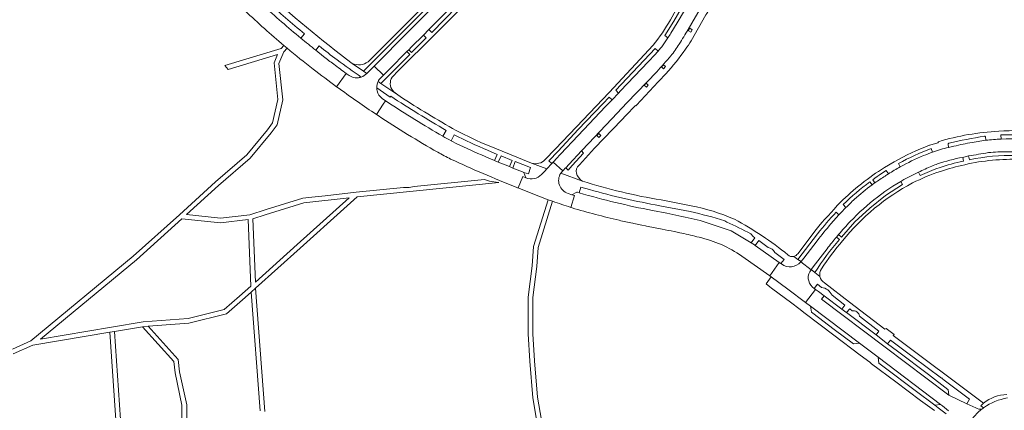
# Model space of a CAD drawing. Extents: x 148869 to 161638, y 453607 to 469810.
# Tile 138 of 256: x 153287 to 153705, y 462248 to 462414. Entities that reach past the tile are written whole.
import ezdxf

# ---------------------------------------------------------------- set-up
doc = ezdxf.new("R2010")
doc.units = 0
doc.layers.add('B-RO-VH-VERHARDING_ASFALT-GV', color=251, linetype='CONTINUOUS', lineweight=18)
doc.layers.add('B-RO-VH-VERHARDING_FUNDERING_ZAND-GV', color=251, linetype='CONTINUOUS', lineweight=18)

msp = doc.modelspace()

# ---------------------------------------------------------------- linework, layer by layer
at = {"layer": 'B-RO-VH-VERHARDING_ASFALT-GV', "flags": 128}
for points in [[(153592.29, 462465.8), (153582.99, 462449.38), (153576.41, 462437.8), (153572.81, 462431.48), (153565.32, 462418.35), (153563.01, 462414.3)], [(153561.96, 462406.61), (153561.91, 462406.64), (153560.6, 462407.53), (153564.48, 462413.72), (153567.61, 462419.09), (153574.19, 462430.79), (153577.17, 462436.08), (153578.59, 462435.25), (153579.25, 462436.46), (153577.8, 462437.17), (153583.22, 462446.78), (153584.6, 462445.96), (153587.11, 462450.4), (153585.67, 462451.12), (153592.19, 462462.77)], [(153594.23, 462462.97), (153592.67, 462460.17), (153587.11, 462450.4), (153584.6, 462445.96), (153582.56, 462442.33), (153579.25, 462436.46), (153578.59, 462435.25), (153575.65, 462430.06), (153573.97, 462427.1), (153568.97, 462418.24), (153565.85, 462412.92), (153563.15, 462408.52)], [(153489.56, 462451.72), (153470.86, 462432.95), (153453.43, 462415.29), (153434.59, 462396.43)], [(153427.9, 462395.74), (153432.68, 462392.37), (153449.66, 462409.45), (153469.49, 462429.25), (153470.65, 462428.1), (153473.53, 462430.99), (153472.4, 462432.13), (153490.73, 462450.55)], [(153491.81, 462449.23), (153486.65, 462444.12), (153474.38, 462431.84), (153473.53, 462430.99), (153470.65, 462428.1), (153462, 462419.45), (153449.66, 462407.11), (153439.4, 462396.85), (153437.14, 462394.59), (153441.08, 462390.73), (153443.57, 462393.21), (153451.1, 462400.78), (153451.84, 462401.52), (153453.07, 462402.74), (153458.07, 462407.72), (153460.41, 462410.08), (153466.12, 462415.83), (153471.34, 462421.04), (153474.83, 462424.51), (153477.05, 462426.78), (153490.75, 462440.57), (153492.92, 462442.72), (153494.43, 462444.26)], [(153494.43, 462444.26), (153492.92, 462442.72), (153494.17, 462441.57), (153475.99, 462423.3), (153474.83, 462424.51), (153471.34, 462421.04), (153472.49, 462419.85), (153461.65, 462408.84)], [(153444.76, 462389.85), (153447.47, 462392.78), (153462.82, 462407.94), (153477.14, 462422.25), (153495.96, 462441.1)], [(153570.54, 462410.15), (153576.21, 462419.86), (153576.8, 462420.97), (153580.42, 462427.66), (153582.78, 462432.08)], [(153571.83, 462405.34), (153578.03, 462416.35), (153578.01, 462416.42), (153578.44, 462416.94), (153582.39, 462423.49)], [(153576.8, 462420.97), (153576.21, 462419.86), (153570.54, 462410.15)], [(153461.65, 462408.84), (153460.41, 462410.08), (153458.07, 462407.72), (153459.33, 462406.54), (153453.1, 462400.31), (153451.84, 462401.52), (153451.1, 462400.78), (153452.35, 462399.56), (153440.06, 462387.23), (153447.24, 462382.32)], [(153407.61, 462408.26), (153406.09, 462406.46)], [(153398.85, 462403.34), (153400.17, 462402.23)], [(153412.39, 462401.34), (153413.83, 462403.15)], [(153415.67, 462398.69), (153412.39, 462401.34)], [(153555.74, 462403.52), (153537, 462383.34), (153523.12, 462368.8), (153514.09, 462359.24), (153509.88, 462354.92)], [(153540.98, 462383.15), (153539.82, 462384.3), (153556.59, 462402.07), (153557.79, 462400.96)], [(153556.47, 462399.5), (153553.53, 462396.41), (153541.82, 462384.07), (153540.98, 462383.15)], [(153434.02, 462391.46), (153432.68, 462392.37), (153427.9, 462395.74)], [(153439.83, 462389.48), (153441.08, 462390.73), (153437.14, 462394.59), (153434.02, 462391.46)], [(153421.23, 462385.83), (153425.34, 462391.43)], [(153426.56, 462390.57), (153425.34, 462391.43), (153421.23, 462385.83)], [(153447.24, 462382.32), (153440.06, 462387.23), (153438.87, 462388.11)], [(153540.98, 462383.15), (153538.29, 462380.32), (153535.51, 462377.4), (153523.88, 462365.16), (153516.39, 462357.12), (153514.53, 462355.17), (153513.68, 462354.2), (153513.23, 462353.75), (153517.3, 462350.06), (153517.57, 462350.37), (153518.37, 462351.2), (153518.54, 462351.36), (153520, 462352.92), (153525.22, 462358.56), (153528.39, 462361.91), (153535.45, 462369.38), (153538.22, 462372.29), (153544.57, 462378.98), (153557.18, 462392.21)], [(153557.18, 462392.21), (153544.57, 462378.98), (153538.22, 462372.29), (153535.45, 462369.38), (153528.39, 462361.91), (153525.22, 462358.56), (153526.15, 462357.62), (153521.29, 462352.3), (153519.57, 462350.38), (153518.54, 462351.36), (153518.37, 462351.2), (153517.57, 462350.37), (153517.3, 462350.06), (153516.42, 462349.09), (153525.63, 462345.71)], [(153523.61, 462351.73), (153524.35, 462352.65), (153530.79, 462359.73), (153542.35, 462371.79), (153544.12, 462373.64), (153548.15, 462377.85), (153548.26, 462377.74), (153548.56, 462378.06), (153557.84, 462387.9), (153558.09, 462388.16), (153561.12, 462391.34)], [(153438.27, 462385.33), (153443.96, 462381.4), (153444.25, 462381.78)], [(153438.14, 462374.02), (153441.05, 462378.35), (153442.06, 462379.84), (153440.56, 462380.85)], [(153442.7, 462379.41), (153442.06, 462379.84), (153441.05, 462378.35), (153438.14, 462374.02), (153438.85, 462373.55)], [(153448.2, 462381.66), (153447.24, 462382.32)], [(153504.03, 462353.33), (153510.58, 462350.95), (153512.68, 462353.19), (153511.43, 462354.28), (153515.36, 462358.39), (153523.84, 462367.6), (153534.31, 462378.54), (153537.06, 462381.41), (153538.29, 462380.32), (153540.98, 462383.15)], [(153467.78, 462367.28), (153466.36, 462364.81)], [(153469.83, 462362.87), (153471.16, 462365.43)], [(153696.95, 462363.11), (153691.23, 462362.16)], [(153696.8, 462364.61), (153696.95, 462363.11)], [(153703.48, 462363.56), (153703.4, 462365.32)], [(153485.38, 462358.87), (153489.46, 462357.1), (153488.27, 462354.5), (153489.91, 462353.82), (153491.07, 462356.5), (153495.77, 462354.5), (153494.66, 462351.87), (153496.04, 462351.26), (153497.08, 462354), (153503.56, 462351.45), (153502.77, 462348.77), (153500.75, 462349.34), (153501.62, 462347.11)], [(153503.37, 462353.57), (153486.04, 462360.66)], [(153676.89, 462362.45), (153676.53, 462362.03), (153673.2, 462360.99), (153673.05, 462360.95)], [(153673.83, 462359.58), (153674.39, 462358.09)], [(153681.1, 462360.05), (153681.02, 462361.53)], [(153683.38, 462360.54), (153681.1, 462360.05)], [(153494.66, 462351.87), (153489.91, 462353.82), (153488.27, 462354.5), (153485.93, 462355.54)], [(153687.15, 462355.8), (153689.68, 462356.4)], [(153690.02, 462354.79), (153689.68, 462356.4), (153687.15, 462355.8), (153687.44, 462354.19)], [(153497.45, 462343.22), (153498.08, 462342.93), (153498.31, 462342.84), (153500.3, 462347.64), (153501.62, 462347.11), (153500.75, 462349.34), (153500.22, 462349.61), (153496.04, 462351.26), (153494.66, 462351.87)], [(153508.26, 462348.58), (153509.67, 462349.99), (153510.58, 462350.95), (153504.03, 462353.33)], [(153516.42, 462349.09), (153517.3, 462350.06), (153513.23, 462353.75), (153512.68, 462353.19), (153510.58, 462350.95), (153509.67, 462349.99), (153508.26, 462348.58)], [(153658.05, 462353.91), (153653.96, 462351.46)], [(153660.56, 462351.74), (153659.86, 462353.2)], [(153501.62, 462347.11), (153500.3, 462347.64), (153498.31, 462342.84)], [(153525.63, 462345.71), (153516.42, 462349.09)], [(153524.83, 462346.33), (153523.45, 462348.17)], [(153669.14, 462348.04), (153668.33, 462349.52), (153662.17, 462346.39), (153660.84, 462345.59), (153661.64, 462344.24), (153654.43, 462339.55), (153647.67, 462334.25), (153641.4, 462328.36), (153635.67, 462321.95), (153634.46, 462323.03), (153634.12, 462322.62), (153633.57, 462321.89), (153634.79, 462320.85)], [(153649.87, 462345.01), (153648.98, 462346.33)], [(153650.92, 462338.97), (153654.13, 462341.31), (153657.42, 462343.52), (153660.84, 462345.59), (153662.17, 462346.39), (153668.33, 462349.52)], [(153652.69, 462348.89), (153654.7, 462350.23), (153655.64, 462348.82)], [(153519.53, 462340.47), (153521.2, 462339.88), (153523.32, 462341.03), (153523.34, 462341.04), (153523.57, 462340.97), (153524.21, 462340.77), (153525.03, 462343.21), (153528.58, 462342.16)], [(153647.75, 462345.42), (153648.65, 462344.16)], [(153520.7, 462334.56), (153522.26, 462339.57), (153521.2, 462339.88), (153519.53, 462340.47)], [(153524.21, 462340.77), (153523.57, 462340.97), (153523.34, 462341.04), (153523.32, 462341.03), (153521.2, 462339.88), (153522.26, 462339.57), (153520.7, 462334.56), (153521.23, 462334.39)], [(153558.49, 462335.29), (153571.45, 462332.77)], [(153571.77, 462335.27), (153559.12, 462337.71)], [(153637.58, 462334.52), (153636.42, 462335.72)], [(153566.63, 462331.01), (153561.48, 462332.05), (153555.38, 462333.24)], [(153634.6, 462331.44), (153631.15, 462327.58)], [(153633.38, 462332.53), (153634.6, 462331.44)], [(153546.98, 462327.82), (153547.42, 462327.72), (153547.52, 462327.7), (153550.92, 462327.02), (153552.42, 462326.71), (153552.8, 462326.63), (153559.53, 462325.31)], [(153597.33, 462319.53), (153588.81, 462324.57), (153576.99, 462328.6)], [(153586.11, 462328.92), (153586.92, 462328.26)], [(153567.03, 462323.8), (153567.82, 462323.62)], [(153597.11, 462323.28), (153598.18, 462322.14), (153598.87, 462321.66), (153597.33, 462319.53), (153598.71, 462318.61), (153599.05, 462318.38), (153600.55, 462320.47), (153604.49, 462317.57)], [(153615.46, 462313.76), (153617.15, 462312.48), (153625.55, 462323.35)], [(153624.86, 462325.13), (153617.07, 462314.88)], [(153633.57, 462321.89), (153634.12, 462322.62), (153634.46, 462323.03)], [(153593.35, 462313.84), (153605.22, 462305.53), (153608.2, 462309.74), (153609.24, 462311.21), (153599.05, 462318.38), (153598.71, 462318.61), (153597.33, 462319.53)], [(153625.29, 462320.4), (153619.66, 462313.05), (153618.49, 462311.51), (153618.4, 462311.39), (153622.76, 462308.09), (153622.86, 462308.2), (153624.67, 462310.6), (153629.58, 462317.02)], [(153607.4, 462315.43), (153611.29, 462312.49), (153609.89, 462310.75)], [(153618.4, 462311.39), (153618.49, 462311.51), (153617.15, 462312.48), (153615.46, 462313.76)], [(153610.25, 462310.54), (153609.89, 462310.75), (153609.24, 462311.21), (153608.2, 462309.74), (153605.22, 462305.53), (153605.23, 462305.52), (153605.85, 462305.08), (153612.93, 462299.78), (153620.39, 462294.2), (153624.67, 462299.72), (153624.09, 462300.16), (153623.37, 462300.71)], [(153609.89, 462310.75), (153610.25, 462310.54)], [(153622.76, 462308.09), (153618.4, 462311.39)], [(153680.15, 462246.82), (153676.71, 462249.35), (153675.31, 462250.5), (153666.97, 462256.77), (153653.83, 462266.69), (153651.55, 462268.42), (153651.2, 462270.95), (153643.33, 462276.9), (153640.83, 462276.53), (153632.62, 462282.73), (153623.44, 462289.65), (153622.95, 462290.02), (153622.58, 462292.56), (153620.39, 462294.2), (153612.93, 462299.78), (153605.85, 462305.08), (153603.62, 462302.04), (153605.22, 462300.84), (153605.99, 462300.26), (153614.52, 462293.84), (153617.52, 462291.58), (153620.27, 462289.51), (153632.49, 462280.21), (153643.6, 462271.82), (153647.69, 462268.73), (153648.48, 462268.14), (153658.73, 462260.39), (153669.24, 462252.46), (153675.15, 462248.22)], [(153626.53, 462305.22), (153624.4, 462306.9), (153622.86, 462308.2), (153622.76, 462308.09)], [(153624.4, 462306.9), (153626.53, 462305.22)], [(153623.37, 462300.71), (153624.09, 462300.16), (153625.54, 462301.9), (153627.23, 462300.57)], [(153696.05, 462249.41), (153694.91, 462250.26), (153696.02, 462251.41), (153657.69, 462280.16), (153658.03, 462280.62), (153654.59, 462283.12), (153654.12, 462282.87), (153639.13, 462294.35), (153628.41, 462302.55)], [(153688.95, 462251.11), (153681.31, 462254.84), (153671.5, 462262.15), (153654.19, 462275.18), (153627.16, 462295.59), (153628.26, 462297.02), (153625.86, 462298.81), (153624.67, 462299.72), (153620.39, 462294.2), (153622.58, 462292.56), (153643.33, 462276.9), (153651.2, 462270.95), (153677.79, 462250.84)], [(153631.66, 462297.22), (153637.12, 462293.04), (153635.84, 462291.34), (153637.46, 462290.08), (153637.84, 462289.84), (153639.18, 462291.46), (153640.19, 462290.63)], [(153643.34, 462288.31), (153651.59, 462281.98), (153650.35, 462280.39), (153655.27, 462276.62), (153656.52, 462278.2), (153665.53, 462271.41), (153665.85, 462271.41), (153666.03, 462271.03), (153678.18, 462262)], [(153678.73, 462261.51), (153690.05, 462253.02), (153688.95, 462251.11), (153692.79, 462249.36)], [(153692.79, 462249.36), (153688.95, 462251.11)], [(153696.02, 462251.41), (153694.91, 462250.26), (153696.05, 462249.41)], [(153694.68, 462248.34), (153694.78, 462248.42), (153694.87, 462248.5), (153695.24, 462248.81)], [(153695.24, 462248.81), (153695.25, 462248.81)]]:
    msp.add_lwpolyline(points, dxfattribs=at)
at = {"layer": 'B-RO-VH-VERHARDING_ASFALT-GV'}
for points in [[(153427.9, 462395.74, -0.026466), (153389.74, 462427.44)], [(153391.63, 462422.25, 0.018551), (153407.61, 462408.26)], [(153382.44, 462418.03, 0.014792), (153398.85, 462403.34)], [(153406.09, 462406.46, -0.018544), (153389.95, 462420.57)], [(153563.01, 462414.3, -0.039791), (153555.74, 462403.52)], [(153570.54, 462410.15, -0.006336), (153566.78, 462403.97)], [(153566.78, 462403.97, 0.006336), (153570.54, 462410.15)], [(153412.39, 462401.34, -0.000616), (153406.09, 462406.46)], [(153406.09, 462406.46, 0.000616), (153412.39, 462401.34)], [(153561.96, 462406.61, -0.015276), (153559.6, 462403.21)], [(153559.6, 462403.21, 0.015276), (153561.96, 462406.61)], [(153563.15, 462408.52, -0.008376), (153561.96, 462406.61)], [(153569.4, 462401.74, 0.031287), (153571.83, 462405.34)], [(153400.17, 462402.23, 0.009524), (153411.22, 462393.34)], [(153413.83, 462403.15, 0.008488), (153421.44, 462397.24)], [(153557.79, 462400.96, -0.009717), (153556.47, 462399.5)], [(153559, 462402.41, -0.009377), (153557.79, 462400.96)], [(153557.79, 462400.96, 0.009377), (153559, 462402.41)], [(153559.6, 462403.21, -0.003397), (153559, 462402.41)], [(153559, 462402.41, 0.003397), (153559.6, 462403.21)], [(153561.12, 462391.34, 0.026383), (153569.4, 462401.74)], [(153566.78, 462403.97, -0.038608), (153563.14, 462398.91)], [(153563.14, 462398.91, 0.038608), (153566.78, 462403.97)], [(153420.04, 462395.38, -0.001936), (153415.67, 462398.69)], [(153421.44, 462397.24, 0.011034), (153431.64, 462389.93)], [(153434.59, 462396.43, -0.280135), (153427.9, 462395.74)], [(153563.14, 462398.91, -0.022256), (153557.18, 462392.21)], [(153557.18, 462392.21, 0.022256), (153563.14, 462398.91)], [(153411.22, 462393.34, 0.006812), (153421.23, 462385.83)], [(153425.34, 462391.43, -0.002206), (153420.04, 462395.38)], [(153430.08, 462389.62, -0.1598), (153426.56, 462390.57)], [(153431.64, 462389.93, -0.069774), (153430.08, 462389.62)], [(153434.02, 462391.46, -0.124161), (153431.64, 462389.93)], [(153431.64, 462389.93, 0.124161), (153434.02, 462391.46)], [(153438.87, 462388.11, 0.125204), (153438.27, 462385.33)], [(153438.27, 462385.33, -0.125204), (153438.87, 462388.11)], [(153438.87, 462388.11, -0.071948), (153439.83, 462389.48)], [(153445.05, 462384.22, -0.306948), (153444.76, 462389.85)], [(153421.23, 462385.83, 0.005568), (153430.04, 462379.54)], [(153438.43, 462384.02, -0.059542), (153438.27, 462385.33)], [(153440.56, 462380.85, -0.174855), (153438.43, 462384.02)], [(153447.24, 462382.32, -0.041323), (153445.05, 462384.22)], [(153444.25, 462381.78, 0.01449), (153467.78, 462367.28)], [(153472.03, 462367.26, -0.017791), (153448.2, 462381.66)], [(153430.04, 462379.54, 0.00512), (153438.14, 462374.02)], [(153466.36, 462364.81, -0.015794), (153442.7, 462379.41)], [(153438.85, 462373.55, 0.018316), (153464.21, 462358.01)], [(153486.04, 462360.66, -0.022392), (153472.03, 462367.26)], [(153737.53, 462362.92, 0.093435), (153702.47, 462366.92)], [(153469.83, 462362.87, -0.008664), (153466.36, 462364.81)], [(153466.36, 462364.81, 0.008664), (153469.83, 462362.87)], [(153471.16, 462365.43, 0.023083), (153485.38, 462358.87)], [(153702.47, 462366.92, 0.061406), (153676.89, 462362.45)], [(153681.31, 462361.91, -0.009883), (153696.4, 462364.86)], [(153696.4, 462364.86, -0.217093), (153696.8, 462364.61)], [(153703.48, 462363.56, 0.013938), (153696.95, 462363.11)], [(153696.95, 462363.11, -0.013938), (153703.48, 462363.56)], [(153703.4, 462365.32, -0.042486), (153720.89, 462364.66)], [(153720.66, 462363.03, 0.036717), (153703.48, 462363.56)], [(153473.56, 462360.97, -0.008871), (153469.83, 462362.87)], [(153485.93, 462355.54, -0.009477), (153473.56, 462360.97)], [(153673.05, 462360.95, 0.042852), (153658.05, 462353.91)], [(153659.86, 462353.2, -0.035499), (153673.83, 462359.58)], [(153681.1, 462360.05, 0.029573), (153674.39, 462358.09)], [(153674.39, 462358.09, -0.029573), (153681.1, 462360.05)], [(153681.02, 462361.53, -0.365526), (153681.31, 462361.91)], [(153691.23, 462362.16, 0.019739), (153683.38, 462360.54)], [(153464.21, 462358.01, 0.017591), (153469.67, 462355.11)], [(153469.67, 462355.11, 0.015701), (153497.45, 462343.22)], [(153509.88, 462354.92, -0.283328), (153504.03, 462353.33)], [(153670.52, 462356.55, 0.0277), (153660.56, 462351.74)], [(153674.39, 462358.09, 0.017652), (153670.52, 462356.55)], [(153676.47, 462353.01, -0.041013), (153687.15, 462355.8)], [(153688.03, 462352.71, -0.066153), (153711.67, 462354.92)], [(153689.68, 462356.4, -0.001293), (153698.08, 462357.82)], [(153709.79, 462356.59, 0.060008), (153690.02, 462354.79)], [(153698.08, 462357.82, -0.029367), (153702.1, 462358.11)], [(153702.1, 462358.11, -0.012501), (153709.78, 462358.22)], [(153504.03, 462353.33, -0.031322), (153503.37, 462353.57)], [(153523.45, 462348.17, -0.293214), (153523.61, 462351.73)], [(153653.96, 462351.46, 0.058428), (153635.2, 462336.72)], [(153660.56, 462351.74, 0.014518), (153655.64, 462348.82)], [(153655.64, 462348.82, -0.014518), (153660.56, 462351.74)], [(153668.33, 462349.52, -0.016149), (153674.09, 462352.12)], [(153677.13, 462351.38, 0.02981), (153669.14, 462348.04)], [(153674.09, 462352.12, -0.009734), (153676.47, 462353.01)], [(153687.44, 462354.19, 0.036772), (153677.13, 462351.38)], [(153677.7, 462349.87, -0.028662), (153688.03, 462352.71)], [(153508.26, 462348.58, -0.320398), (153501.62, 462347.11)], [(153501.62, 462347.11, 0.320398), (153508.26, 462348.58)], [(153516.42, 462349.09, 0.491109), (153519.53, 462340.47)], [(153519.53, 462340.47, -0.491109), (153516.42, 462349.09)], [(153525.63, 462345.71, -0.147345), (153524.83, 462346.33)], [(153648.98, 462346.33, -0.032053), (153652.69, 462348.89)], [(153654.18, 462347.89, 0.003372), (153649.87, 462345.01)], [(153655.64, 462348.82, 0.004943), (153654.18, 462347.89)], [(153665.87, 462344.96, -0.034123), (153677.7, 462349.87)], [(153498.31, 462342.84, 0.004192), (153502.45, 462341.13)], [(153559.12, 462337.71, -0.036334), (153525.63, 462345.71)], [(153528.58, 462342.16, 0.02585), (153558.49, 462335.29)], [(153636.1, 462320.35, -0.10153), (153665.87, 462344.96)], [(153636.42, 462335.72, -0.039897), (153647.75, 462345.42)], [(153648.65, 462344.16, 0.018036), (153641.19, 462337.99)], [(153649.87, 462345.01, 0.017391), (153648.65, 462344.16)], [(153648.65, 462344.16, -0.017391), (153649.87, 462345.01)], [(153502.45, 462341.13, 0.008794), (153511.09, 462337.83)], [(153555.38, 462333.24, -0.022488), (153524.21, 462340.77)], [(153641.19, 462337.99, 0.009456), (153637.58, 462334.52)], [(153639.34, 462328.51, -0.032751), (153650.92, 462338.97)], [(153511.09, 462337.83, 0.001581), (153512.97, 462337.16)], [(153512.97, 462337.16, 0.007875), (153520.7, 462334.56)], [(153521.23, 462334.39, 0.017137), (153541.24, 462329.08)], [(153590.25, 462329.52, 0.053896), (153571.77, 462335.27)], [(153635.2, 462336.72, 0.013537), (153624.86, 462325.13)], [(153637.58, 462334.52, 0.00842), (153634.6, 462331.44)], [(153634.6, 462331.44, -0.00842), (153637.58, 462334.52)], [(153576.99, 462328.6, 0.010058), (153566.63, 462331.01)], [(153571.45, 462332.77, -0.020381), (153586.11, 462328.92)], [(153612.89, 462314.43, 0.046192), (153590.25, 462329.52)], [(153625.55, 462323.35, -0.019742), (153633.38, 462332.53)], [(153541.24, 462329.08, 0.004539), (153546.98, 462327.82)], [(153586.92, 462328.26, -0.031205), (153597.11, 462323.28)], [(153631.15, 462327.58, 0.002831), (153625.29, 462320.4)], [(153634.46, 462323.03, -0.011009), (153639.34, 462328.51)], [(153559.53, 462325.31, 0.004828), (153564.67, 462324.32)], [(153564.67, 462324.32, -0.001713), (153567.03, 462323.8)], [(153567.82, 462323.62, -0.006101), (153575.17, 462321.87)], [(153575.17, 462321.87, -0.097744), (153593.35, 462313.84)], [(153629.58, 462317.02, -0.022108), (153633.57, 462321.89)], [(153604.49, 462317.57, -0.219513), (153607.4, 462315.43)], [(153634.79, 462320.85, 0.042761), (153624.4, 462306.9)], [(153627.2, 462308.42, -0.030632), (153636.1, 462320.35)], [(153615.46, 462313.76, -0.256956), (153612.89, 462314.43)], [(153617.07, 462314.88, -0.183713), (153615.46, 462313.76)], [(153610.25, 462310.54, 0.408409), (153618.4, 462311.39)], [(153618.4, 462311.39, -0.408409), (153610.25, 462310.54)], [(153622.76, 462308.09, 0.407095), (153623.37, 462300.71)], [(153623.37, 462300.71, -0.407095), (153622.76, 462308.09)], [(153626.53, 462305.22, -0.20792), (153627.2, 462308.42)], [(153628.41, 462302.55, -0.208211), (153626.53, 462305.22)], [(153627.23, 462300.57, -0.25878), (153631.66, 462297.22)], [(153640.19, 462290.63, -0.417712), (153643.34, 462288.31)], [(153678.18, 462262, -0.713758), (153678.73, 462261.51)], [(153705.95, 462255.12, 0.149091), (153696.02, 462251.41)], [(153677.79, 462250.84, -0.034215), (153681.09, 462248.15)], [(153696.05, 462249.41, -0.115298), (153706.17, 462253.61)], [(153689.51, 462242, -0.091934), (153694.68, 462248.34)], [(153692.79, 462249.36, 0.159197), (153695.24, 462248.81)], [(153695.24, 462248.81, -0.159197), (153692.79, 462249.36)], [(153695.25, 462248.81, -0.010597), (153696.05, 462249.41)]]:
    msp.add_lwpolyline(points, format="xyb", dxfattribs=at)
at = {"layer": 'B-RO-VH-VERHARDING_ASFALT-GV', "flags": 128}
for points in [[(153571.7, 462409.01), (153570.66, 462409.61), (153571.26, 462410.65), (153572.3, 462410.05)], [(153559.2, 462394.29), (153560.01, 462395.18), (153560.89, 462394.36), (153560.08, 462393.48)], [(153551.91, 462386.46), (153552.72, 462387.34), (153553.6, 462386.53), (153552.79, 462385.64)], [(153531.77, 462365.08), (153532.59, 462365.96), (153533.47, 462365.15), (153532.66, 462364.27)], [(153650.35, 462280.39), (153637.84, 462289.84), (153637.46, 462290.08), (153635.84, 462291.34), (153628.26, 462297.02), (153627.16, 462295.59), (153654.19, 462275.18), (153671.5, 462262.15), (153681.31, 462254.84), (153680.92, 462257.23), (153680.91, 462257.24), (153672.59, 462263.59), (153659.4, 462273.52), (153655.27, 462276.62)], [(153622.58, 462292.56), (153622.95, 462290.02), (153623.44, 462289.65), (153632.62, 462282.73), (153640.83, 462276.53), (153643.33, 462276.9)], [(153675.31, 462250.5), (153677.79, 462250.84), (153651.2, 462270.95), (153651.55, 462268.42), (153653.83, 462266.69), (153666.97, 462256.77)]]:
    msp.add_lwpolyline(points, close=True, dxfattribs=at)
at = {"layer": 'B-RO-VH-VERHARDING_FUNDERING_ZAND-GV', "flags": 128}
for points in [[(153283.92, 462272.27), (153292.2, 462276), (153324.91, 462281.52), (153326.89, 462281.85), (153338.78, 462283.83), (153341.26, 462284.07), (153358.47, 462285.38), (153374.48, 462289.3), (153381.3, 462295.28), (153384.95, 462298.56), (153386.83, 462300.25), (153405.79, 462317.3), (153424.27, 462333.91), (153430, 462339.07), (153490.2, 462345.07), (153490.06, 462345.11), (153486.18, 462345.77), (153483.99, 462346.46), (153454.14, 462343.48), (153452, 462343.08), (153449.69, 462343.04), (153429.47, 462341.03), (153416.31, 462339.54), (153410.74, 462338.91), (153406.88, 462338.47), (153391.38, 462333.62), (153384.43, 462331.45), (153371.92, 462329.97), (153357.49, 462331.48), (153371.1, 462343.91), (153384.47, 462355.48), (153393.41, 462366.23), (153395.93, 462369.67), (153398.32, 462380.22), (153396.71, 462395.63), (153398.84, 462400.68), (153400.17, 462402.23), (153398.85, 462403.34), (153397.63, 462402.02), (153373.73, 462394.8), (153375.17, 462393.14), (153396.17, 462399.49), (153394.67, 462395.93), (153396.3, 462380.34), (153394.07, 462370.52), (153391.84, 462367.46), (153383.03, 462356.89), (153369.77, 462345.4), (153354.5, 462331.46), (153334.86, 462313.82), (153291.37, 462277.83), (153283.58, 462274.31)], [(153511.09, 462337.83), (153504.81, 462317.94), (153504.24, 462309.66), (153502.56, 462296.38), (153502.56, 462280.81), (153503.3, 462269.21), (153504.62, 462253.69), (153507.45, 462236.84), (153508.06, 462233.24), (153508.05, 462230.49), (153508.05, 462227.78), (153508.05, 462222.68), (153501.11, 462182.2), (153500.74, 462179.77), (153498.37, 462163.93), (153498.36, 462163.85), (153500.09, 462164.68), (153500.54, 462164.9)], [(153500.54, 462164.9), (153500.56, 462165.04), (153502.91, 462180.78), (153503.29, 462183.02), (153510.05, 462222.51), (153510.05, 462227.78), (153510.05, 462230.79), (153510.03, 462233.57), (153509.49, 462236.77), (153506.6, 462253.94), (153505.29, 462269.35), (153504.56, 462280.88), (153504.56, 462296.25), (153506.23, 462309.47), (153506.79, 462317.56), (153512.97, 462337.16)], [(153390.75, 462247.83), (153386.83, 462300.25), (153384.95, 462298.56), (153388.72, 462248.12)], [(153357.55, 462239.98), (153357.55, 462250.67), (153354.57, 462264.63), (153353.96, 462269.93), (153341.26, 462284.07), (153338.78, 462283.83), (153352.04, 462269.07), (153352.59, 462264.31), (153355.55, 462250.46), (153355.55, 462239.89)], [(153330.35, 462231.96), (153326.89, 462281.85), (153324.91, 462281.52), (153328.36, 462231.79)]]:
    msp.add_lwpolyline(points, dxfattribs=at)
for points in [[(153404.43, 462318.77), (153386.71, 462302.83), (153385.67, 462329.74), (153390.91, 462331.38), (153407.3, 462336.5), (153426.59, 462338.69)], [(153355.51, 462329.68), (153371.93, 462327.96), (153383.68, 462329.35), (153384.78, 462301.09), (153379.98, 462296.78), (153373.52, 462291.13), (153358.15, 462287.37), (153339.04, 462285.9), (153325.66, 462283.67), (153295.41, 462278.58), (153336.17, 462312.3)]]:
    msp.add_lwpolyline(points, close=True, dxfattribs=at)
at = {"layer": 'B-RO-VH-VERHARDING_FUNDERING_ZAND-GV'}
msp.add_lwpolyline([(153512.97, 462337.16, -0.001581), (153511.09, 462337.83)], format="xyb", dxfattribs=at)

doc.saveas('drawing.dxf')
